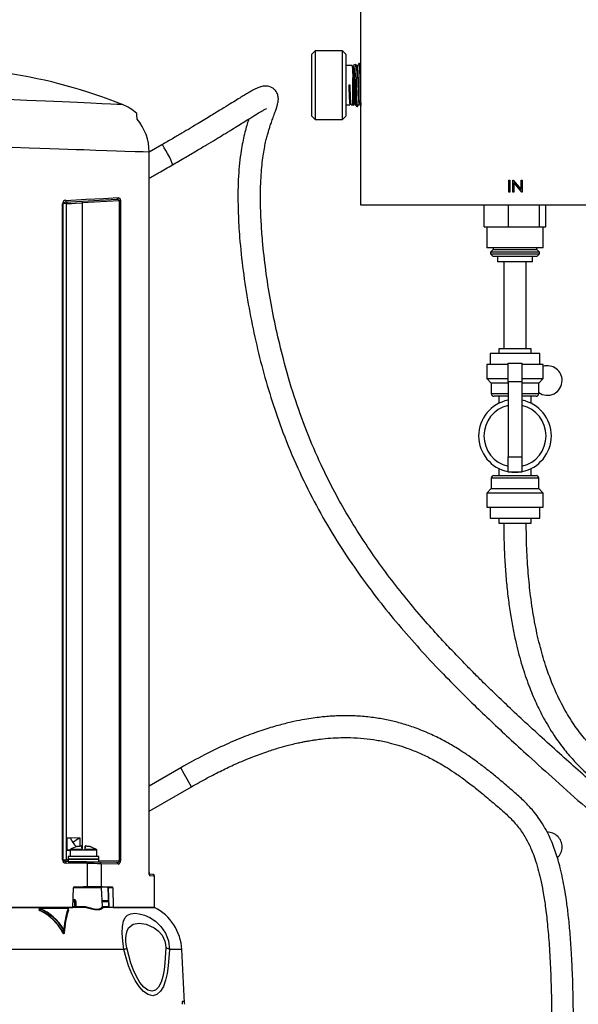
# Model space of a CAD drawing. Header units: inches. Extents: x 0.6 to 33.8, y 0 to 21.7.
# Tile 16 of 172: x 8.7 to 10.3, y 8.8 to 11.6. Entities that reach past the tile are written whole.
import ezdxf

# ---------------------------------------------------------------- set-up
doc = ezdxf.new("R2010")
doc.units = ezdxf.units.IN
doc.header["$MEASUREMENT"] = 0
doc.layers.add('FORMAT', color=7, linetype='Continuous')
doc.styles.add('SLDTEXTSTYLE3', font='TXT', dxfattribs={"width": 0.75})
doc.dimstyles.new('SLDDIMSTYLE0', dxfattribs={"dimtxt": 0.125, "dimasz": 0.13, "dimexe": 0, "dimexo": 0.0625, "dimgap": 0.03125, "dimtad": 0, "dimtih": 1, "dimtoh": 1, "dimdec": 1, "dimlfac": 4, "dimrnd": 1e-09, "dimzin": 12, "dimdsep": 46, "dimtxsty": 'SLDTEXTSTYLE3', "dimsah": 1, "dimcen": 0.09, "dimadec": 0, "dimazin": 3, "dimtfac": 1, "dimtdec": 1, "dimtofl": 0, "dimtmove": 0, "dimatfit": 3, "dimfxl": 1, "dimfrac": 2, "dimtolj": 1, "dimtzin": 12, "dimarcsym": 0})

# ---------------------------------------------------------------- blocks, each defined once
blk = doc.blocks.new('_D_3')
at = {"layer": 'FORMAT'}
for p, q in [((5.9903, 17.001), (3.3416, 17.001)), ((3.4666, 17.001), (3.4666, 10.7356)), ((3.2819, 10.7102), (3.2438, 10.7102)), ((3.2438, 10.7102), (3.2438, 10.5118)), ((3.6513, 10.7102), (3.6894, 10.7102)), ((3.6894, 10.7102), (3.6894, 10.5118)), ((3.2438, 10.5118), (3.2819, 10.5118)), ((3.6894, 10.5118), (3.6513, 10.5118)), ((3.4666, 4.0594), (3.4666, 10.3248)), ((13.003, 4.0594), (3.3416, 4.0594))]:
    blk.add_line(p, q, dxfattribs=at)
for points in [[(3.4666, 17.001), (3.4466, 16.871), (3.4866, 16.871)], [(3.4666, 4.0594), (3.4866, 4.1894), (3.4466, 4.1894)]]:
    blk.add_solid(points, dxfattribs=at)
at = {"layer": 'FORMAT', "char_height": 0.125, "attachment_point": 1, "style": 'SLDTEXTSTYLE3'}
for s, insert in [('1315', (3.2819, 10.6729)), ('51.8', (3.305, 10.4859))]:
    blk.add_mtext(s, dxfattribs=dict(at, insert=insert))

msp = doc.modelspace()

# ---------------------------------------------------------------- linework, layer by layer
at = {"color": 7, "linetype": 'Continuous'}
for p, q in [((9.6378, 11.062), (9.6378, 12.44)), ((9.5066, 11.5049), (9.4968, 11.4951)), ((9.5854, 11.5049), (9.5066, 11.5049)), ((9.5066, 11.5049), (9.5066, 11.3081)), ((9.5952, 11.4951), (9.5854, 11.5049)), ((9.5854, 11.3081), (9.5854, 11.5049)), ((9.4968, 11.3179), (9.4968, 11.4951)), ((9.5952, 11.4951), (9.5952, 11.3179)), ((9.6125, 11.4627), (9.5952, 11.4627)), ((9.6139, 11.4603), (9.6129, 11.4621)), ((9.6166, 11.4632), (9.6149, 11.4603)), ((9.6228, 11.4659), (9.6166, 11.4634)), ((9.6339, 11.4688), (9.6324, 11.4688)), ((9.6149, 11.3503), (9.6149, 11.4272)), ((9.6069, 11.4065), (9.6031, 11.4065)), ((9.5952, 11.3503), (9.6063, 11.3503)), ((9.6066, 11.3508), (9.6077, 11.3526)), ((9.6087, 11.3526), (9.6097, 11.3508)), ((9.6101, 11.3503), (9.6149, 11.3503)), ((9.6149, 11.3503), (9.6179, 11.3491)), ((9.6182, 11.3492), (9.6202, 11.3526)), ((9.6247, 11.3463), (9.628, 11.3449)), ((9.4968, 11.3179), (9.5066, 11.3081)), ((9.5066, 11.3081), (9.5854, 11.3081)), ((9.5854, 11.3081), (9.5952, 11.3179)), ((9.0665, 11.2353), (9.0297, 11.214)), ((9.0297, 9.1466), (9.0297, 11.214)), ((9.0298, 11.214), (9.0297, 11.214)), ((9.0298, 9.1466), (9.0298, 11.214)), ((10.0629, 11.0995), (10.0629, 11.134)), ((10.0629, 11.134), (10.066, 11.134)), ((10.066, 11.134), (10.066, 11.0995)), ((10.0748, 11.0995), (10.0748, 11.134)), ((10.0748, 11.134), (10.0755, 11.134)), ((10.0755, 11.134), (10.0982, 11.1068)), ((10.0779, 11.1266), (10.0779, 11.0995)), ((10.1006, 11.0995), (10.0779, 11.1266)), ((10.0982, 11.1068), (10.0982, 11.134)), ((10.0982, 11.134), (10.1013, 11.134)), ((10.1013, 11.134), (10.1013, 11.0995)), ((10.066, 11.0995), (10.0629, 11.0995)), ((10.0779, 11.0995), (10.0748, 11.0995)), ((10.1013, 11.0995), (10.1006, 11.0995)), ((8.7805, 9.1828), (8.7805, 11.066)), ((8.7805, 11.066), (8.7826, 11.066)), ((8.792, 11.0665), (8.7826, 11.066)), ((8.7826, 9.1828), (8.7826, 11.066)), ((8.788, 11.0709), (8.9365, 11.0787)), ((8.792, 9.1826), (8.792, 11.0665)), ((8.9437, 11.0742), (8.8367, 11.0686)), ((8.8367, 11.0686), (8.8367, 9.2141)), ((8.9437, 11.0742), (8.9437, 9.18)), ((8.9474, 11.0742), (8.9437, 11.0742)), ((8.9474, 11.0742), (8.9474, 9.18)), ((10.9174, 11.062), (9.6378, 11.062)), ((9.992, 10.9995), (9.992, 11.062)), ((10.0626, 10.9995), (10.0626, 11.062)), ((10.1514, 10.9995), (10.1514, 11.062)), ((10.1695, 10.9995), (10.1695, 11.062)), ((9.992, 10.9995), (10.0273, 10.9995)), ((9.9995, 10.9995), (9.9995, 10.9395)), ((10.0273, 10.9995), (10.0626, 10.9995)), ((10.0626, 10.9995), (10.107, 10.9995)), ((10.107, 10.9995), (10.1514, 10.9995)), ((10.1514, 10.9995), (10.1605, 10.9995)), ((10.1605, 10.9995), (10.1695, 10.9995)), ((10.162, 10.9395), (10.162, 10.9995)), ((10.162, 10.9395), (9.9995, 10.9395)), ((10.0183, 10.9395), (10.0183, 10.9345)), ((10.1433, 10.9345), (10.1433, 10.9395)), ((10.0176, 10.9345), (10.0101, 10.927)), ((10.0101, 10.927), (10.0101, 10.922)), ((10.1514, 10.927), (10.0101, 10.927)), ((10.0101, 10.922), (10.0176, 10.9145)), ((10.0101, 10.922), (10.0343, 10.922)), ((10.0176, 10.9345), (10.1439, 10.9345)), ((10.0392, 10.9145), (10.0176, 10.9145)), ((10.0308, 10.9145), (10.0308, 10.8995)), ((10.0343, 10.922), (10.1514, 10.922)), ((10.1439, 10.9145), (10.0392, 10.9145)), ((10.1308, 10.8995), (10.1308, 10.9145)), ((10.1514, 10.927), (10.1439, 10.9345)), ((10.1439, 10.9145), (10.1514, 10.922)), ((10.1514, 10.922), (10.1514, 10.927)), ((10.1308, 10.8995), (10.0308, 10.8995)), ((10.0484, 10.8995), (10.0484, 10.6495)), ((10.1131, 10.6495), (10.1131, 10.8995)), ((10.0095, 10.6358), (10.0095, 10.6045)), ((10.0808, 10.6358), (10.0095, 10.6358)), ((10.0339, 10.6495), (10.0339, 10.6358)), ((10.0808, 10.6495), (10.0339, 10.6495)), ((10.1276, 10.6495), (10.0808, 10.6495)), ((10.152, 10.6358), (10.0808, 10.6358)), ((10.1276, 10.6358), (10.1276, 10.6495)), ((10.152, 10.6045), (10.152, 10.6358)), ((9.9995, 10.6045), (9.9995, 10.5639)), ((10.0608, 10.6045), (9.9995, 10.6045)), ((10.0608, 10.608), (10.1008, 10.608)), ((10.0608, 10.5544), (10.0608, 10.608)), ((10.1008, 10.608), (10.1008, 10.5544)), ((10.162, 10.6045), (10.1008, 10.6045)), ((10.162, 10.5639), (10.162, 10.6045)), ((9.9995, 10.5639), (10.0126, 10.5508)), ((9.9995, 10.5639), (10.0608, 10.5639)), ((10.0126, 10.5508), (10.0126, 10.5208)), ((10.0608, 10.5508), (10.0126, 10.5508)), ((10.1008, 10.5544), (10.0608, 10.5544)), ((10.0608, 10.5544), (10.0608, 10.3393)), ((10.1008, 10.5639), (10.162, 10.5639)), ((10.1008, 10.5544), (10.1008, 10.3393)), ((10.1489, 10.5508), (10.1008, 10.5508)), ((10.1489, 10.5508), (10.162, 10.5639)), ((10.1489, 10.5208), (10.1489, 10.5508)), ((10.0126, 10.5208), (10.0608, 10.5208)), ((10.1008, 10.5208), (10.1489, 10.5208)), ((10.0608, 10.5133), (10.0201, 10.5133)), ((10.0339, 10.5133), (10.0339, 10.4928)), ((10.1414, 10.5133), (10.1008, 10.5133)), ((10.1276, 10.4928), (10.1276, 10.5133)), ((10.0608, 10.3393), (10.1008, 10.3393)), ((10.0608, 10.2955), (10.0608, 10.3393)), ((10.1008, 10.3393), (10.1008, 10.2955)), ((10.0339, 10.3062), (10.0339, 10.2858)), ((10.1008, 10.2955), (10.0608, 10.2955)), ((10.1276, 10.2858), (10.1276, 10.3062)), ((10.0126, 10.2783), (10.0126, 10.2483)), ((10.1489, 10.2783), (10.0126, 10.2783)), ((10.0201, 10.2858), (10.1414, 10.2858)), ((10.1489, 10.2483), (10.1489, 10.2783)), ((10.0126, 10.2483), (9.9995, 10.2351)), ((9.9995, 10.2351), (9.9995, 10.1945)), ((10.162, 10.2351), (9.9995, 10.2351)), ((10.0126, 10.2483), (10.1489, 10.2483)), ((10.162, 10.2351), (10.1489, 10.2483)), ((10.162, 10.1945), (10.162, 10.2351)), ((9.9995, 10.1945), (10.162, 10.1945)), ((10.0095, 10.1945), (10.0095, 10.1633)), ((10.152, 10.1633), (10.152, 10.1945)), ((10.0095, 10.1633), (10.152, 10.1633)), ((10.0339, 10.1633), (10.0339, 10.1495)), ((10.0339, 10.1495), (10.1276, 10.1495)), ((10.1276, 10.1495), (10.1276, 10.1633)), ((9.1202, 9.4467), (9.0298, 9.3945)), ((9.1313, 9.4274), (9.1202, 9.4467)), ((9.1515, 9.3925), (9.1313, 9.4274)), ((9.0298, 9.3223), (9.1515, 9.3925)), ((8.8319, 9.2452), (8.7927, 9.2459)), ((8.7927, 9.2459), (8.7927, 9.21)), ((8.7927, 9.2459), (8.8028, 9.2457)), ((8.8028, 9.2457), (8.8108, 9.2319)), ((8.8298, 9.2453), (8.8301, 9.2447)), ((8.8319, 9.2421), (8.8301, 9.2447)), ((8.8319, 9.2222), (8.8319, 9.2452)), ((8.8222, 9.2204), (8.8228, 9.2204)), ((8.8228, 9.2204), (8.8222, 9.2204)), ((8.8228, 9.2204), (8.8315, 9.2222)), ((8.8315, 9.2222), (8.8228, 9.2204)), ((8.8346, 9.2224), (8.8315, 9.2222)), ((8.8315, 9.2222), (8.8346, 9.2224)), ((8.836, 9.2222), (8.8346, 9.2224)), ((8.8362, 9.2204), (8.836, 9.2222)), ((8.8369, 9.212), (8.8362, 9.2204)), ((8.8362, 9.2204), (8.8366, 9.2164)), ((8.8458, 9.2204), (8.8452, 9.212)), ((8.8455, 9.2164), (8.8458, 9.2204)), ((8.8461, 9.2222), (8.8458, 9.2204)), ((8.8458, 9.2204), (8.8461, 9.2222)), ((8.8475, 9.2224), (8.8461, 9.2222)), ((8.8461, 9.2222), (8.8475, 9.2224)), ((8.8505, 9.2222), (8.8475, 9.2224)), ((8.8475, 9.2224), (8.8505, 9.2222)), ((8.8593, 9.2204), (8.8505, 9.2222)), ((8.8505, 9.2222), (8.8593, 9.2204)), ((8.8599, 9.2204), (8.8593, 9.2204)), ((8.8593, 9.2204), (8.8599, 9.2204)), ((8.7927, 9.21), (8.8025, 9.2101)), ((8.8029, 9.2101), (8.7927, 9.21)), ((8.7967, 9.1925), (8.7967, 9.1846)), ((8.8853, 9.1925), (8.7967, 9.1925)), ((8.8029, 9.2103), (8.8029, 9.1925)), ((8.8369, 9.212), (8.8039, 9.212)), ((8.8371, 9.2101), (8.8369, 9.212)), ((8.8371, 9.21), (8.8371, 9.2101)), ((8.845, 9.21), (8.8371, 9.21)), ((8.8452, 9.212), (8.845, 9.21)), ((8.8781, 9.212), (8.8452, 9.212)), ((8.8792, 9.1925), (8.8792, 9.2103)), ((8.8853, 9.1846), (8.8853, 9.1925)), ((8.7805, 9.1828), (8.7826, 9.1828)), ((8.7826, 9.1828), (8.792, 9.1826)), ((8.8501, 9.1767), (8.7881, 9.1778)), ((8.8523, 9.1718), (8.7909, 9.1729)), ((8.7967, 9.1846), (8.8853, 9.1846)), ((8.7967, 9.1845), (8.7967, 9.1768)), ((8.8853, 9.1845), (8.7967, 9.1845)), ((8.7967, 9.1768), (8.8853, 9.1768)), ((8.8066, 9.1846), (8.8066, 9.1845)), ((8.8501, 9.1767), (8.887, 9.1761)), ((8.8523, 9.1718), (8.8523, 9.1718)), ((8.8523, 9.1049), (8.8523, 9.1718)), ((8.8755, 9.1845), (8.8755, 9.1846)), ((8.8853, 9.1768), (8.8853, 9.1845)), ((8.8853, 9.181), (8.9437, 9.18)), ((8.9363, 9.1752), (8.887, 9.1761)), ((8.8915, 9.1712), (8.8915, 9.1049)), ((8.9402, 9.1703), (8.8915, 9.1712)), ((8.8915, 9.1712), (8.8915, 9.1712)), ((8.9437, 9.18), (8.9474, 9.18)), ((9.0297, 9.1466), (9.0298, 9.1466)), ((9.0408, 9.1404), (9.0297, 9.1413)), ((9.0453, 9.0459), (9.0453, 9.1355)), ((8.8104, 9.0459), (8.812, 9.1021)), ((8.841, 9.1021), (8.8114, 9.1021)), ((8.8144, 9.1049), (8.8523, 9.1049)), ((8.8899, 9.1049), (8.841, 9.1049)), ((8.8929, 9.1021), (8.841, 9.1021)), ((8.8523, 9.1049), (8.8915, 9.1049)), ((8.8957, 9.1049), (8.8857, 9.1049)), ((8.8915, 9.1049), (8.9232, 9.1049)), ((8.8957, 9.0487), (8.8929, 9.1021)), ((8.9109, 9.1021), (8.9109, 9.1021)), ((8.925, 9.1021), (8.9121, 9.1021)), ((8.9121, 9.1021), (8.9137, 9.0459)), ((8.925, 9.1021), (8.9262, 9.0459)), ((8.8444, 9.0459), (8.5062, 9.0459)), ((8.5062, 9.0459), (8.8104, 9.0459)), ((8.8108, 9.0487), (8.816, 9.0487)), ((8.8109, 9.0683), (8.8138, 9.0683)), ((8.8111, 9.0627), (8.8159, 9.0627)), ((8.816, 9.0487), (8.8159, 9.0627)), ((8.819, 9.0627), (8.8191, 9.0487)), ((8.8191, 9.0487), (8.8454, 9.0487)), ((8.8948, 9.0655), (8.912, 9.0655)), ((8.8949, 9.0627), (8.9134, 9.0627)), ((8.8955, 9.0487), (8.8957, 9.0487)), ((8.8957, 9.0487), (8.9138, 9.0487)), ((8.8983, 9.0459), (8.8985, 9.0459)), ((9.0453, 9.0459), (8.8985, 9.0459)), ((8.9262, 9.0459), (9.0453, 9.0459)), ((8.7146, 9.0429), (8.7145, 9.04)), ((8.7158, 9.0378), (8.7158, 9.0419)), ((8.7163, 9.0437), (8.7951, 9.0437)), ((8.7974, 9.0377), (8.7973, 9.043)), ((8.7973, 9.0419), (8.7973, 9.0378)), ((8.7974, 9.0377), (8.7973, 9.041)), ((8.7825, 8.9735), (8.7824, 8.9843)), ((8.7831, 8.9839), (8.7824, 8.9843)), ((8.7825, 8.9735), (8.7832, 8.9719)), ((8.7851, 8.9735), (8.785, 8.9843)), ((8.9573, 8.9254), (8.5855, 8.9254)), ((9.1234, 8.9254), (9.088, 8.9254)), ((9.1315, 8.7719), (9.1234, 8.9254)), ((9.1258, 8.7772), (9.1311, 8.7772))]:
    msp.add_line(p, q, dxfattribs=at)
at = {"color": 7, "linetype": 'Continuous', "flags": 128}
for points in [[(8.9526, 11.3505), (8.9526, 11.3505), (8.9489, 11.3507), (8.9377, 11.3512), (8.9192, 11.352), (8.8938, 11.3532), (8.8618, 11.3546), (8.8235, 11.3563), (8.7799, 11.3582), (8.7314, 11.3604), (8.6786, 11.3627), (8.6228, 11.3652), (8.5642, 11.3677), (8.5037, 11.3704)], [(8.9948, 11.309), (8.9945, 11.3214), (8.9944, 11.325)], [(9.0297, 11.214), (9.0128, 11.2146), (8.9896, 11.2154), (8.9601, 11.2164), (8.9356, 11.2172), (8.9077, 11.2181), (8.8763, 11.2191), (8.8415, 11.2203), (8.8195, 11.221), (8.7959, 11.2218), (8.7707, 11.2227), (8.7438, 11.2235), (8.7154, 11.2245), (8.6853, 11.2255), (8.6362, 11.2271), (8.5765, 11.2291), (8.5062, 11.2314)], [(9.0967, 11.1777), (9.0966, 11.1796), (9.095, 11.1845), (9.0919, 11.1917), (9.0877, 11.2005), (9.0828, 11.21), (9.0778, 11.2191), (9.0732, 11.2268), (9.0695, 11.2324), (9.0671, 11.2351), (9.0665, 11.2353)], [(8.7905, 11.0758), (8.8484, 11.0789), (8.8983, 11.0814), (8.9403, 11.0836)], [(8.9403, 11.0836), (8.9427, 11.0832), (8.945, 11.0815), (8.946, 11.0801), (8.9467, 11.0784), (8.9472, 11.0763), (8.9474, 11.0742)], [(8.7826, 11.066), (8.7827, 11.0666), (8.7828, 11.0672), (8.7834, 11.0684), (8.7848, 11.0698), (8.788, 11.0709)], [(8.7905, 11.0758), (8.7905, 11.0749), (8.7904, 11.074), (8.7901, 11.0732), (8.7898, 11.0724), (8.7894, 11.0718), (8.789, 11.0713), (8.7885, 11.071), (8.788, 11.0709)], [(8.792, 11.0665), (8.7962, 11.0667), (8.8062, 11.0671), (8.8183, 11.0677), (8.8367, 11.0686)], [(8.9365, 11.0787), (8.9409, 11.078), (8.9428, 11.0766), (8.9435, 11.0755), (8.9437, 11.0748), (8.9437, 11.0742)], [(8.8781, 9.212), (8.8682, 9.2174), (8.8599, 9.2204)], [(8.8371, 9.2101), (8.8246, 9.2101), (8.8146, 9.2101), (8.8077, 9.2101), (8.8039, 9.2101), (8.803, 9.2101)], [(8.7881, 9.1778), (8.7849, 9.1788), (8.7834, 9.1803), (8.7828, 9.1815), (8.7827, 9.1821), (8.7826, 9.1828)], [(8.7909, 9.1729), (8.7908, 9.1739), (8.7907, 9.1748), (8.7904, 9.1756), (8.7901, 9.1764), (8.7897, 9.177), (8.7892, 9.1774), (8.7887, 9.1777), (8.7881, 9.1778)], [(8.7967, 9.1825), (8.7962, 9.1825), (8.792, 9.1826)], [(8.8501, 9.1767), (8.8509, 9.1764), (8.8517, 9.1753), (8.852, 9.1746), (8.8522, 9.1737), (8.8523, 9.1718)], [(8.9437, 9.18), (8.9437, 9.1794), (8.9435, 9.1787), (8.9427, 9.1775), (8.9408, 9.1761), (8.9363, 9.1752)], [(9.0453, 9.1355), (9.042, 9.1358), (9.0318, 9.1366)], [(8.9109, 9.1021), (8.9117, 9.0765), (8.9125, 9.0459)], [(8.9232, 9.1049), (8.9238, 9.1047), (8.9243, 9.1043), (8.9247, 9.1035), (8.925, 9.1026), (8.925, 9.1021)], [(8.8179, 9.0459), (8.8181, 9.0459), (8.8184, 9.0461), (8.8186, 9.0463), (8.8187, 9.0467), (8.8189, 9.0471), (8.819, 9.0476), (8.8191, 9.0481), (8.8191, 9.0487)], [(8.8451, 9.0461), (8.8451, 9.046), (8.8449, 9.0459), (8.8444, 9.0459)], [(8.8974, 9.0461), (8.8924, 9.041), (8.8874, 9.0394), (8.8809, 9.0389), (8.8731, 9.0394), (8.8643, 9.041), (8.8451, 9.0461)], [(8.8454, 9.0487), (8.8638, 9.0434), (8.8725, 9.0418), (8.8799, 9.0413), (8.8861, 9.0418), (8.891, 9.0434), (8.8955, 9.0487)], [(8.7135, 9.0384), (8.7133, 9.0389), (8.7133, 9.0394), (8.7136, 9.0398), (8.7141, 9.0401), (8.7148, 9.0402)], [(8.7158, 9.0419), (8.7154, 9.042), (8.7149, 9.0422), (8.7147, 9.0424), (8.7146, 9.0425), (8.7146, 9.0425), (8.7145, 9.0426), (8.7145, 9.0426)], [(8.7155, 9.0429), (8.7155, 9.0431), (8.7156, 9.0434), (8.7157, 9.0436), (8.7158, 9.0437), (8.7159, 9.0438), (8.716, 9.0439), (8.7161, 9.0438), (8.7163, 9.0437)], [(8.7164, 9.0427), (8.7162, 9.0428), (8.716, 9.043), (8.7158, 9.0432), (8.7158, 9.0433), (8.7158, 9.0435), (8.7159, 9.0436), (8.716, 9.0437), (8.7163, 9.0437)], [(8.9573, 8.9254), (8.9541, 8.9497), (8.9525, 8.9724), (8.953, 8.9916), (8.9557, 9.0063), (8.9607, 9.0169), (8.9678, 9.0239), (8.9771, 9.0278), (8.9883, 9.0291), (9.0014, 9.0278), (9.0161, 9.0239), (9.032, 9.0168), (9.0481, 9.0062), (9.0634, 8.9916), (9.0765, 8.9724), (9.0852, 8.9497), (9.088, 8.9254)], [(8.9656, 8.9297), (8.964, 8.9394), (8.9631, 8.949), (8.9629, 8.9579), (8.9633, 8.966), (8.966, 8.9788), (8.9705, 8.9878), (8.9836, 8.9976), (9.0009, 9.0005), (9.0212, 8.9977), (9.0442, 8.9878), (9.0559, 8.9788), (9.0666, 8.9661), (9.0711, 8.958), (9.0745, 8.949), (9.0766, 8.9394), (9.0772, 8.9297)], [(8.7856, 8.9732), (8.7853, 8.9715), (8.7848, 8.9708), (8.7845, 8.9706), (8.7842, 8.9705), (8.7839, 8.9706), (8.7835, 8.9708), (8.7827, 8.9715), (8.7817, 8.9732)], [(8.7845, 8.9848), (8.7844, 8.9843), (8.7842, 8.9841), (8.7841, 8.9841), (8.784, 8.9841), (8.7839, 8.9841), (8.7838, 8.9841), (8.7836, 8.9843), (8.7832, 8.9848)], [(8.7832, 8.9719), (8.7835, 8.9713), (8.7839, 8.971), (8.784, 8.9709), (8.7841, 8.9709), (8.7842, 8.9709), (8.7843, 8.9709), (8.7845, 8.9711), (8.7847, 8.9714), (8.7851, 8.9735)], [(9.088, 8.9254), (9.0846, 8.8786), (9.0812, 8.8562), (9.0767, 8.8367), (9.0704, 8.8191), (9.0622, 8.8051), (9.052, 8.7959), (9.04, 8.7926), (9.027, 8.7957), (9.0137, 8.8048), (9.001, 8.8188), (8.9894, 8.8362), (8.9795, 8.8557), (8.9705, 8.8781), (8.9633, 8.9009), (8.9573, 8.9254)], [(9.0772, 8.9297), (9.0749, 8.8866), (9.0724, 8.8665), (9.0688, 8.8476), (9.0637, 8.831), (9.0569, 8.8174), (9.0481, 8.8084), (9.0376, 8.8052), (9.026, 8.8083), (9.0143, 8.8172), (9.0032, 8.8306), (8.9932, 8.8472), (8.9844, 8.866), (8.9769, 8.8862), (8.9656, 8.9297)]]:
    msp.add_lwpolyline(points, dxfattribs=at)
at = {"color": 7, "linetype": 'Continuous'}
for centre, radius, start, end in [((8.4041, 9.9858), 1.4709, 68.021, 81.4529), ((8.9104, 11.2351), 0.1229, 46.9585, 69.9035), ((8.8824, 11.214), 0.1472, 0.0183, 40.2191), ((8.9358, 11.0832), 0.0045, 278.8392, 5.9099), ((8.7906, 11.0657), 0.0102, 90.7151, 178.286), ((8.7969, 11.0665), 0.00491, 93.1021, 180.1281), ((8.851, 11.0705), 0.0144, 168.1869, 187.8192), ((10.1738, 10.5585), 0.0424, 0, 106.1149), ((10.1738, 10.5585), 0.0424, 234.0344, 0), ((10.0201, 10.5208), 0.0075, 180, 270), ((10.1414, 10.5208), 0.0075, 270, 0), ((10.0808, 10.3995), 0.1044, 101.0472, 258.9528), ((10.0808, 10.3995), 0.0894, 102.9309, 257.0691), ((10.0808, 10.3995), 0.1044, 281.0472, 78.9528), ((10.0808, 10.3995), 0.0894, 282.9309, 77.0691), ((10.0808, 10.3995), 0.1044, 264.9823, 275.0177), ((10.0201, 10.2783), 0.0075, 90, 180), ((10.1414, 10.2783), 0.0075, 0, 90), ((8.8818, 9.1458), 0.1116, 117.5783, 129.4954), ((10.1738, 9.2195), 0.0424, 0, 90.8803), ((8.841, 9.1549), 0.0682, 106.1008, 122.9427), ((8.8457, 9.2521), 0.0404, 210, 232.5479), ((10.1738, 9.2195), 0.0424, 313.2639, 0), ((8.8052, 9.2101), 0.00237, 122.6716, 181.5792), ((8.8753, -3.1631), 12.3731, 89.98182, 90.14022), ((8.8768, 9.2101), 0.00237, 358.4208, 57.328), ((8.7906, 9.1831), 0.0102, 181.8365, 271.2899), ((8.7969, 9.1826), 0.00491, 179.8846, 268.8931), ((8.376, -22.2275), 31.403, 89.05952, 89.13092), ((8.8867, 9.1714), 0.00475, 357.89, 86.4674), ((8.9357, 9.1707), 0.00453, 354.6758, 82.9731), ((8.9387, 9.1789), 0.00876, 280.084, 7.1072), ((9.0432, 9.1444), 0.0137, 170.5213, 214.227), ((8.9121, 9.1427), 0.1177, 359.1034, 1.8955), ((9.0269, 9.1367), 0.00494, 359.5723, 47.5956), ((9.0404, 9.1355), 0.00492, 0, 85), ((8.8146, 9.1023), 0.00263, 95.8821, 185.2088), ((8.8899, 9.102), 0.00295, 3, 90), ((8.9064, 9.1023), 0.00452, 356.9871, 30.8949), ((8.899, 9.1021), 0.0119, 359.7139, 13.1642), ((8.9117, 9.1112), 0.00911, 265.5156, 272.8192), ((8.8113, 9.0679), 0.00254, 293.2717, 10.4658), ((8.8127, 9.0624), 0.00321, 6.9578, 96.8996), ((8.8135, 9.0628), 0.00551, 358.9549, 86.4319), ((8.8175, 9.1056), 0.0429, 267.9372, 272.0628), ((8.8186, 9.0483), 0.00254, 172.3492, 255.4279), ((8.8176, 9.0896), 0.041, 267.8603, 272.1397), ((8.8658, 9.0453), 0.0207, 170.765, 178.0007), ((8.8985, 9.0488), 0.00299, 183.7096, 248.921), ((8.8986, 9.0488), 0.00295, 183, 266.0625), ((8.8985, 9.0489), 0.00309, 249.391, 270.3912), ((8.9799, 8.9179), 0.1437, 3, 62.9329), ((8.7169, 9.0407), 0.0041, 213.7834, 245.238), ((8.7153, 9.0419), 0.00101, 77.2383, 139.1979), ((8.7155, 9.04), 0.00105, 92.243, 180.3557), ((8.7174, 9.0402), 0.00291, 184.5587, 235.7088), ((8.7137, 9.0387), 0.00224, 312.1887, 337.5984), ((8.6506, 8.9031), 0.1487, 28.1107, 64.2469), ((8.7179, 9.0411), 0.00215, 132.643, 159.3718), ((8.6534, 8.9023), 0.1529, 32.454, 65.8992), ((8.6506, 8.9033), 0.1495, 28.0146, 64.1367), ((8.6517, 8.9006), 0.1562, 32.6326, 65.5192), ((9.0372, 8.9621), 0.2537, 161.4884, 174.8813), ((9.0174, 8.9649), 0.2332, 160.7247, 175.2144), ((9.0479, 8.9568), 0.2633, 162.0854, 176.3627), ((9.042, 8.9566), 0.257, 161.7563, 176.297), ((8.7952, 9.0423), 0.00143, 15.8095, 94.2035), ((8.7956, 9.037), 0.00237, 359.657, 70.793), ((8.7963, 9.0417), 0.000998, 6.9341, 71.4455), ((8.7966, 9.0418), 0.000724, 8.1764, 91.1329), ((8.7983, 9.0379), 0.000991, 187.4581, 250.7448), ((8.7798, 8.9781), 0.00533, 290.6519, 299.9677), ((8.7851, 8.9806), 0.00456, 114.043, 125.1658), ((8.7839, 8.9849), 0.00127, 231.5385, 333.7445), ((8.7843, 8.984), 0.000784, 24.5107, 76.3395), ((8.7858, 8.9739), 0.000758, 209.4962, 258.717), ((8.949, 8.9518), 0.0277, 287.4117, 306.9386), ((9.0708, 8.8977), 0.0326, 58.15, 78.7203), ((9.1396, 8.7712), 0.0151, 156.79, 193.0203), ((8.7596, 8.7509), 0.3725, 2.609, 4.0462)]:
    msp.add_arc(centre, radius, start, end, dxfattribs=at)
for points, knots in [([(9.6125, 11.4627), (9.6128, 11.4618), (9.6133, 11.4601), (9.6141, 11.4471), (9.6146, 11.434), (9.6149, 11.4272)], [0, 0, 0, 0, 0.329399, 0.658799, 1, 1, 1, 1]), ([(9.6139, 11.4598), (9.6141, 11.4591), (9.6146, 11.4575), (9.6153, 11.4455), (9.6161, 11.4277), (9.6169, 11.4065), (9.6177, 11.3853), (9.6185, 11.3672), (9.6193, 11.3558), (9.6198, 11.3512), (9.6201, 11.3529), (9.6202, 11.3532)], [0, 0, 0, 0, 0.106531, 0.231531, 0.356531, 0.481531, 0.606531, 0.731531, 0.856531, 0.981531, 1, 1, 1, 1]), ([(9.6149, 11.4598), (9.615, 11.4601), (9.6153, 11.4618), (9.6158, 11.4571), (9.6166, 11.4458), (9.6174, 11.4276), (9.6182, 11.4065), (9.6189, 11.3853), (9.6197, 11.3675), (9.6205, 11.3555), (9.6209, 11.3539), (9.6212, 11.3532)], [0, 0, 0, 0, 0.018469, 0.143469, 0.268469, 0.393469, 0.518469, 0.643469, 0.768469, 0.893469, 1, 1, 1, 1]), ([(9.6168, 11.4631), (9.617, 11.4629), (9.6176, 11.4624), (9.6184, 11.454), (9.6193, 11.4403), (9.6202, 11.4226), (9.621, 11.4028), (9.6219, 11.3833), (9.6228, 11.366), (9.6236, 11.3533), (9.6244, 11.3466), (9.6248, 11.3469), (9.625, 11.347)], [0, 0, 0, 0, 0.089686, 0.194583, 0.299698, 0.40559, 0.512271, 0.619174, 0.727403, 0.835597, 0.945111, 1, 1, 1, 1]), ([(9.6281, 11.3452), (9.6279, 11.3457), (9.6276, 11.3466), (9.6271, 11.3565), (9.6265, 11.3716), (9.626, 11.3908), (9.6255, 11.4104), (9.625, 11.4282), (9.6245, 11.4441), (9.624, 11.4572), (9.6235, 11.4652), (9.6232, 11.4653), (9.6231, 11.4654)], [0, 0, 0, 0, 0.096825, 0.205698, 0.314471, 0.422727, 0.530569, 0.61945, 0.70833, 0.815255, 0.921646, 1, 1, 1, 1]), ([(9.6264, 11.4603), (9.6256, 11.4617), (9.6246, 11.4634), (9.6237, 11.4651), (9.6235, 11.4654)], [0, 0, 0, 0, 0.837138, 1, 1, 1, 1]), ([(9.6264, 11.4598), (9.6266, 11.4591), (9.6271, 11.4575), (9.6278, 11.4455), (9.6286, 11.4277), (9.6294, 11.4065), (9.6302, 11.3853), (9.631, 11.3672), (9.6318, 11.3558), (9.6323, 11.3512), (9.6326, 11.3529), (9.6327, 11.3532)], [0, 0, 0, 0, 0.106531, 0.231531, 0.356531, 0.481531, 0.606531, 0.731531, 0.856531, 0.981531, 1, 1, 1, 1]), ([(9.6323, 11.4687), (9.6315, 11.4673), (9.6299, 11.4645), (9.6282, 11.4617), (9.6274, 11.4603)], [0, 0, 0, 0, 0.500043, 1, 1, 1, 1]), ([(9.6274, 11.4598), (9.6275, 11.4601), (9.6278, 11.4618), (9.6283, 11.4571), (9.6291, 11.4458), (9.6299, 11.4276), (9.6307, 11.4065), (9.6314, 11.3853), (9.6322, 11.3675), (9.633, 11.3555), (9.6334, 11.3539), (9.6337, 11.3532)], [0, 0, 0, 0, 0.018469, 0.143469, 0.268469, 0.393469, 0.518469, 0.643469, 0.768469, 0.893469, 1, 1, 1, 1]), ([(9.6323, 11.4682), (9.6323, 11.4684), (9.6326, 11.4704), (9.6332, 11.465), (9.6339, 11.4519), (9.6347, 11.4309), (9.6355, 11.4065), (9.6363, 11.3821), (9.6371, 11.3609), (9.6376, 11.353), (9.6378, 11.349)], [0, 0, 0, 0, 0.019114, 0.159434, 0.299753, 0.440073, 0.580393, 0.720713, 0.861032, 1, 1, 1, 1]), ([(9.6378, 11.3828), (9.6376, 11.3906), (9.6371, 11.4064), (9.6363, 11.431), (9.6355, 11.4516), (9.6347, 11.466), (9.6342, 11.4679), (9.6339, 11.4688)], [0, 0, 0, 0, 0.199168, 0.399376, 0.599584, 0.799792, 1, 1, 1, 1]), ([(9.6378, 11.4622), (9.6374, 11.463), (9.6361, 11.4651), (9.6349, 11.4673), (9.634, 11.4687)], [0, 0, 0, 0, 0.360696, 1, 1, 1, 1]), ([(9.618, 11.3494), (9.6179, 11.3498), (9.6175, 11.3507), (9.617, 11.3598), (9.6165, 11.3739), (9.6159, 11.3918), (9.6154, 11.4105), (9.615, 11.4219), (9.6149, 11.4272)], [0, 0, 0, 0, 0.154043, 0.328517, 0.502807, 0.676218, 0.848908, 1, 1, 1, 1]), ([(10.6656, 9.0818), (10.6225, 9.1207), (10.5451, 9.1903), (10.4324, 9.2895), (10.3276, 9.3817), (10.2199, 9.4773), (10.1308, 9.5582), (10.0637, 9.6208), (10.0224, 9.6602), (9.9889, 9.6928), (9.9604, 9.7211), (9.9328, 9.7491), (9.902, 9.781), (9.865, 9.8205), (9.8219, 9.8684), (9.7743, 9.9244), (9.7262, 9.985), (9.6799, 10.048), (9.6363, 10.1124), (9.5956, 10.1786), (9.5579, 10.2465), (9.5193, 10.3242), (9.4811, 10.4129), (9.4449, 10.5145), (9.4166, 10.6122), (9.3944, 10.7047), (9.3776, 10.7898), (9.3643, 10.8751), (9.3559, 10.95), (9.3513, 11.0137), (9.3494, 11.0661), (9.3496, 11.1112), (9.3513, 11.1484), (9.3537, 11.1777), (9.3569, 11.2035), (9.3605, 11.2245), (9.3642, 11.2422), (9.3679, 11.257), (9.3713, 11.2695), (9.3745, 11.2802), (9.378, 11.2913), (9.3823, 11.3041), (9.3874, 11.3182), (9.3922, 11.3312), (9.396, 11.3423), (9.3987, 11.3512), (9.4003, 11.3583), (9.4013, 11.3666), (9.3996, 11.3793), (9.3947, 11.389), (9.3866, 11.3971), (9.3753, 11.4033), (9.3634, 11.4046), (9.3503, 11.4022), (9.3397, 11.398), (9.3314, 11.3939), (9.3223, 11.3888), (9.3106, 11.3821), (9.2968, 11.3737), (9.2815, 11.3644), (9.262, 11.3523), (9.2374, 11.3372), (9.2066, 11.3183), (9.176, 11.2998), (9.1477, 11.2828), (9.123, 11.2682), (9.0957, 11.2522), (9.0766, 11.2411), (9.0665, 11.2353)], [0, 0, 0, 0, 0.048849, 0.087571, 0.126282, 0.166295, 0.208797, 0.227737, 0.243824, 0.256954, 0.267212, 0.277741, 0.290248, 0.304726, 0.323457, 0.344697, 0.366837, 0.388797, 0.410631, 0.432396, 0.454161, 0.475997, 0.505354, 0.535329, 0.566782, 0.59104, 0.615484, 0.63976, 0.663553, 0.679047, 0.69423, 0.709139, 0.719664, 0.729426, 0.738521, 0.747018, 0.754941, 0.762242, 0.768875, 0.774797, 0.780905, 0.789067, 0.799384, 0.811137, 0.821497, 0.83016, 0.837131, 0.843082, 0.849609, 0.856717, 0.86052, 0.864813, 0.874588, 0.882135, 0.888877, 0.894889, 0.901728, 0.910453, 0.916912, 0.924222, 0.932515, 0.942001, 0.952994, 0.965926, 0.973293, 0.981365, 0.990234, 1, 1, 1, 1]), ([(9.6031, 11.4065), (9.6034, 11.3992), (9.6039, 11.3845), (9.6047, 11.3656), (9.6055, 11.3538), (9.606, 11.3489), (9.6063, 11.3507), (9.6064, 11.351)], [0, 0, 0, 0, 0.240872, 0.481743, 0.722615, 0.963486, 1, 1, 1, 1]), ([(9.6044, 11.4065), (9.6047, 11.3994), (9.6052, 11.3853), (9.606, 11.3672), (9.6068, 11.3558), (9.6073, 11.3512), (9.6076, 11.3529), (9.6077, 11.3532)], [0, 0, 0, 0, 0.241095, 0.482189, 0.723284, 0.964378, 1, 1, 1, 1]), ([(9.6057, 11.4065), (9.6059, 11.3994), (9.6064, 11.3853), (9.6072, 11.3675), (9.608, 11.3555), (9.6084, 11.3539), (9.6087, 11.3532)], [0, 0, 0, 0, 0.259589, 0.519177, 0.778766, 1, 1, 1, 1]), ([(9.0967, 11.1777), (9.1089, 11.1848), (9.1322, 11.1983), (9.165, 11.2176), (9.194, 11.2349), (9.2197, 11.2503), (9.2438, 11.265), (9.2663, 11.2787), (9.2869, 11.2914), (9.3041, 11.3021), (9.3225, 11.3134), (9.3399, 11.3241), (9.3548, 11.3328), (9.3634, 11.3375), (9.3672, 11.3391), (9.3669, 11.3392), (9.3668, 11.3392)], [0, 0, 0, 0, 0.100197, 0.189817, 0.270217, 0.342623, 0.408136, 0.481793, 0.547825, 0.607571, 0.66209, 0.758358, 0.840866, 0.913041, 0.976492, 1, 1, 1, 1]), ([(9.6212, 11.3526), (9.622, 11.3512), (9.6231, 11.3493), (9.6242, 11.3474), (9.6245, 11.3469)], [0, 0, 0, 0, 0.7264172, 1, 1, 1, 1]), ([(9.6278, 11.3442), (9.6286, 11.3456), (9.6302, 11.3484), (9.6318, 11.3512), (9.6327, 11.3526)], [0, 0, 0, 0, 0.500043, 1, 1, 1, 1]), ([(9.6337, 11.3526), (9.6345, 11.3512), (9.6359, 11.3488), (9.6373, 11.3464), (9.6378, 11.3454)], [0, 0, 0, 0, 0.582506, 1, 1, 1, 1]), ([(9.3158, 11.3093), (9.3151, 11.3073), (9.3111, 11.295), (9.303, 11.2664), (9.2944, 11.2245), (9.2891, 11.1836), (9.2861, 11.1453), (9.2844, 11.0974), (9.2851, 11.0385), (9.2896, 10.9612), (9.299, 10.8736), (9.3137, 10.778), (9.3326, 10.6833), (9.3554, 10.59), (9.3822, 10.4986), (9.4151, 10.404), (9.4551, 10.3079), (9.5025, 10.2115), (9.5545, 10.1202), (9.6118, 10.0315), (9.6709, 9.9501), (9.7314, 9.8743), (9.7907, 9.8055), (9.8507, 9.7404), (9.9082, 9.6813), (9.9616, 9.6286), (10.0127, 9.5797), (10.0647, 9.5311), (10.1263, 9.4746), (10.1997, 9.4085), (10.2851, 9.3326), (10.3745, 9.2539), (10.464, 9.1752), (10.5426, 9.1055), (10.6045, 9.0499), (10.6374, 9.0198), (10.6507, 9.0077)], [0, 0, 0, 0, 0.004411, 0.026974, 0.050786, 0.066525, 0.08212, 0.097778, 0.121682, 0.146275, 0.179584, 0.213167, 0.246561, 0.279753, 0.312917, 0.345574, 0.38374, 0.420786, 0.456915, 0.49278, 0.530448, 0.56145, 0.593772, 0.625068, 0.653706, 0.67971, 0.703203, 0.727404, 0.75381, 0.790164, 0.830037, 0.872409, 0.913737, 0.953693, 0.981381, 1, 1, 1, 1]), ([(9.0298, 11.1391), (9.0388, 11.1443), (9.0611, 11.1572), (9.0834, 11.17), (9.0967, 11.1777)], [0, 0, 0, 0, 0.40606, 1, 1, 1, 1]), ([(10.0484, 10.1495), (10.0486, 10.131), (10.0489, 10.0934), (10.0514, 10.0381), (10.0554, 9.9846), (10.0608, 9.9348), (10.0674, 9.8882), (10.075, 9.8448), (10.0856, 9.7953), (10.1, 9.7414), (10.1193, 9.6845), (10.1401, 9.6345), (10.164, 9.5865), (10.1911, 9.5414), (10.2212, 9.5), (10.2551, 9.4607), (10.2947, 9.4225), (10.3429, 9.3854), (10.3962, 9.3532), (10.4545, 9.3262), (10.517, 9.3048), (10.59, 9.2876), (10.6728, 9.2767), (10.7646, 9.2731), (10.8683, 9.2774), (10.9582, 9.2865), (11.0164, 9.2969), (11.0331, 9.2999)], [0, 0, 0, 0, 0.035524, 0.072072, 0.10627, 0.138291, 0.168296, 0.196437, 0.222853, 0.265312, 0.30352, 0.33799, 0.369161, 0.406217, 0.438774, 0.467351, 0.505569, 0.544182, 0.583811, 0.624737, 0.667221, 0.710395, 0.768387, 0.827068, 0.88651, 0.967432, 1, 1, 1, 1]), ([(10.9949, 9.3589), (10.9706, 9.3553), (10.9155, 9.347), (10.8289, 9.3399), (10.7437, 9.3383), (10.6678, 9.3427), (10.6029, 9.3515), (10.543, 9.365), (10.4944, 9.3808), (10.4556, 9.397), (10.4238, 9.4127), (10.3909, 9.432), (10.3552, 9.4571), (10.317, 9.49), (10.2813, 9.5284), (10.2487, 9.5717), (10.2195, 9.6195), (10.1918, 9.6766), (10.1689, 9.7376), (10.1505, 9.8018), (10.1361, 9.8681), (10.1272, 9.9257), (10.1218, 9.9724), (10.1188, 10.0058), (10.1163, 10.0407), (10.1145, 10.0773), (10.1134, 10.1137), (10.1133, 10.138), (10.1132, 10.1495)], [0, 0, 0, 0, 0.051651, 0.117539, 0.182808, 0.231152, 0.277702, 0.320671, 0.360409, 0.385304, 0.409116, 0.435239, 0.465672, 0.500799, 0.541324, 0.57594, 0.614905, 0.659086, 0.709564, 0.75214, 0.799572, 0.852549, 0.875046, 0.898564, 0.923156, 0.948873, 0.975771, 1, 1, 1, 1]), ([(10.2488, 8.6874), (10.2487, 8.716), (10.2485, 8.7702), (10.2465, 8.8467), (10.2434, 8.9138), (10.2393, 8.9718), (10.2345, 9.0214), (10.2292, 9.0633), (10.2237, 9.0984), (10.2177, 9.1297), (10.2114, 9.1572), (10.2046, 9.1823), (10.1976, 9.2046), (10.1895, 9.227), (10.1787, 9.2522), (10.1651, 9.2781), (10.1492, 9.3026), (10.1343, 9.3217), (10.1212, 9.3365), (10.1088, 9.3493), (10.0953, 9.3621), (10.0801, 9.3757), (10.0634, 9.39), (10.0435, 9.407), (10.0197, 9.4268), (9.993, 9.448), (9.9667, 9.4676), (9.9425, 9.4845), (9.9212, 9.4984), (9.8973, 9.513), (9.8678, 9.5294), (9.8303, 9.5473), (9.7911, 9.5629), (9.7522, 9.5751), (9.7161, 9.584), (9.6787, 9.5906), (9.6446, 9.5943), (9.616, 9.5959), (9.5946, 9.5962), (9.5738, 9.5959), (9.5543, 9.595), (9.5359, 9.5936), (9.5165, 9.5915), (9.4945, 9.5886), (9.4678, 9.5842), (9.4362, 9.5777), (9.3987, 9.5682), (9.3549, 9.555), (9.3049, 9.537), (9.2485, 9.5134), (9.1858, 9.4834), (9.1428, 9.4593), (9.1202, 9.4467)], [0, 0, 0, 0, 0.041337, 0.078172, 0.110546, 0.138712, 0.162993, 0.183761, 0.201377, 0.216176, 0.232019, 0.244338, 0.256274, 0.268328, 0.281509, 0.299037, 0.314191, 0.32658, 0.335593, 0.343566, 0.352511, 0.362438, 0.373035, 0.384812, 0.403021, 0.42433, 0.446038, 0.466211, 0.484037, 0.499118, 0.525974, 0.557424, 0.590873, 0.619869, 0.64591, 0.673292, 0.702199, 0.716589, 0.730995, 0.744435, 0.756756, 0.767974, 0.7786, 0.792446, 0.807808, 0.826144, 0.84741, 0.871596, 0.898753, 0.929021, 0.962655, 1, 1, 1, 1]), ([(9.1515, 9.3925), (9.1665, 9.401), (9.1953, 9.4173), (9.2372, 9.4387), (9.2809, 9.4592), (9.325, 9.4777), (9.368, 9.4934), (9.4034, 9.5045), (9.431, 9.512), (9.4514, 9.5169), (9.4662, 9.52), (9.4786, 9.5225), (9.4913, 9.5248), (9.5059, 9.5271), (9.5261, 9.5298), (9.5514, 9.5323), (9.5803, 9.5337), (9.6123, 9.5337), (9.6466, 9.5315), (9.6832, 9.5267), (9.7179, 9.5195), (9.7483, 9.511), (9.7792, 9.5005), (9.8113, 9.4873), (9.8406, 9.4729), (9.8655, 9.4591), (9.8876, 9.4457), (9.9122, 9.4297), (9.9401, 9.4097), (9.9663, 9.3895), (9.989, 9.3711), (10.0061, 9.3567), (10.0217, 9.3434), (10.0403, 9.3274), (10.0587, 9.3111), (10.0757, 9.2938), (10.0921, 9.2749), (10.1081, 9.252), (10.1208, 9.2281), (10.1301, 9.207), (10.1386, 9.1845), (10.1468, 9.1576), (10.1546, 9.1263), (10.1617, 9.0907), (10.1684, 9.0474), (10.1745, 8.9953), (10.1796, 8.9334), (10.1834, 8.8611), (10.1859, 8.7779), (10.1862, 8.7187), (10.1863, 8.6874)], [0, 0, 0, 0, 0.026355, 0.050373, 0.072225, 0.101239, 0.126046, 0.146821, 0.163618, 0.175692, 0.184252, 0.191072, 0.199164, 0.208592, 0.219374, 0.239112, 0.259971, 0.279853, 0.308758, 0.337293, 0.366676, 0.392359, 0.417816, 0.448683, 0.479292, 0.498754, 0.517842, 0.540412, 0.5658, 0.592436, 0.607369, 0.620294, 0.631495, 0.641197, 0.658822, 0.668341, 0.678749, 0.698767, 0.71489, 0.724745, 0.737951, 0.75523, 0.771373, 0.790716, 0.813732, 0.840933, 0.872818, 0.909815, 0.952211, 1, 1, 1, 1])]:
    msp.add_open_spline(points, degree=3, knots=knots, dxfattribs=at)
msp.add_open_spline([(9.6101, 11.3503), (9.6098, 11.3512), (9.6093, 11.3529), (9.6085, 11.3658), (9.6077, 11.3844), (9.6072, 11.3991), (9.6069, 11.4065)], degree=3, dxfattribs=at)

# ---------------------------------------------------------------- dimensions: what is measured, and where the dimension line sits
at = {"layer": 'FORMAT'}
dim = msp.add_linear_dim(base=(3.4666, 4.0594), p1=(6.0403, 17.001), p2=(13.053, 4.0594), angle=90, dimstyle='SLDDIMSTYLE0', dxfattribs=at)
dim.commit()
dim.dimension.update_dxf_attribs({"geometry": '_D_3', "text_midpoint": (3.4666, 10.5302), "dimtype": 160})

doc.saveas('drawing.dxf')
